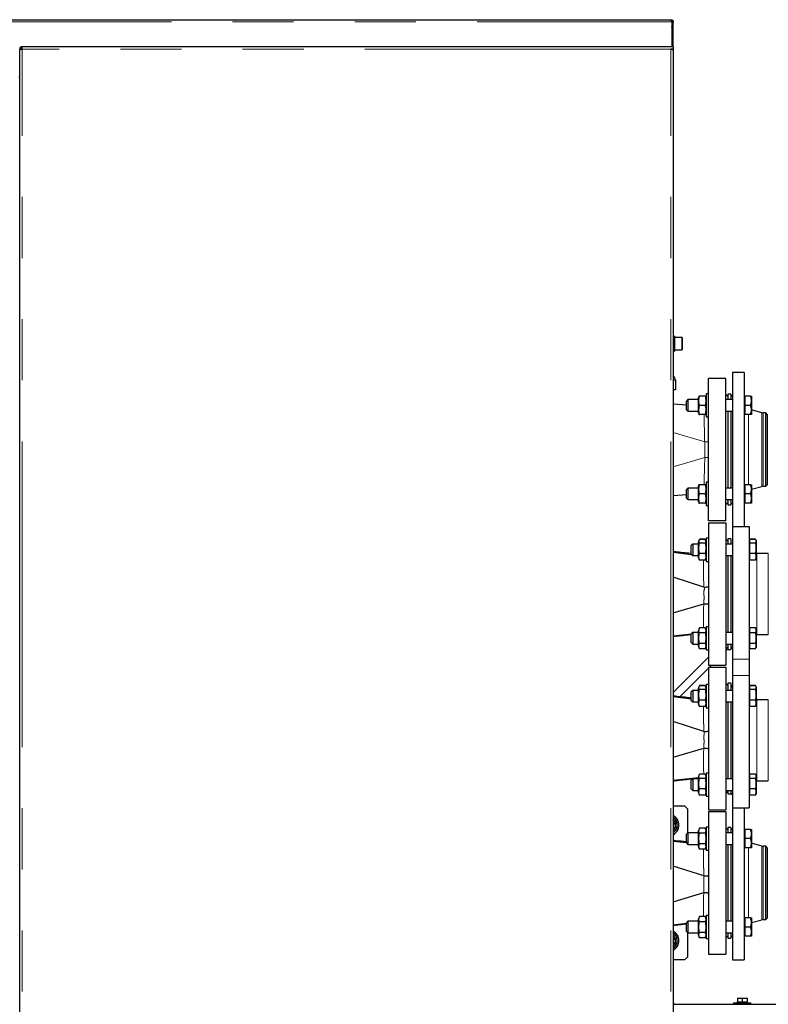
# Model space of a CAD drawing. Header units: millimetres. Extents: x 37 to 252, y 66 to 151.
# Tile 16 of 68: x 57 to 73, y 77 to 97. Entities that reach past the tile are written whole.
import ezdxf

# ---------------------------------------------------------------- set-up
doc = ezdxf.new("R2010")
doc.units = ezdxf.units.MM
doc.linetypes.add('PHANTOM', pattern=[12.7, 6.35, -1.27, 1.27, -1.27, 1.27, -1.27])

msp = doc.modelspace()

# ---------------------------------------------------------------- linework, layer by layer
at = {"color": 7, "linetype": 'Continuous', "lineweight": 25}
for p, q in [((41.386, 97.404), (70.847, 97.404)), ((70.847, 97.404), (70.857, 97.404)), ((70.857, 97.384), (70.857, 97.404)), ((70.877, 97.375), (70.877, 97.359)), ((70.877, 97.359), (70.877, 96.843)), ((70.882, 97.359), (70.902, 97.359)), ((70.882, 97.359), (70.882, 97.348)), ((70.902, 97.359), (70.902, 97.348)), ((70.882, 97.224), (70.877, 97.258)), ((70.882, 97.224), (70.877, 97.224)), ((70.902, 97.348), (70.882, 97.348)), ((70.882, 96.843), (70.882, 97.348)), ((70.902, 96.843), (70.902, 97.348)), ((57.332, 96.793), (57.357, 96.793)), ((57.332, 96.793), (57.332, 96.779)), ((57.332, 69.593), (57.332, 96.779)), ((57.357, 96.793), (57.357, 96.788)), ((57.382, 96.793), (57.382, 96.843)), ((70.852, 96.843), (57.382, 96.843)), ((70.902, 96.843), (70.852, 96.843)), ((70.902, 96.793), (70.852, 96.793)), ((70.877, 96.793), (70.877, 96.788)), ((70.877, 96.788), (70.877, 96.793)), ((70.902, 96.843), (70.902, 96.793)), ((70.902, 96.779), (70.902, 96.793)), ((70.902, 96.779), (70.902, 69.593)), ((57.332, 96.209), (57.312, 96.209)), ((70.932, 90.83), (70.902, 90.83)), ((70.932, 90.83), (70.932, 90.516)), ((71.082, 90.803), (70.932, 90.803)), ((71.092, 90.793), (71.092, 90.553)), ((70.902, 90.516), (70.932, 90.516)), ((70.932, 90.543), (71.082, 90.543)), ((72.377, 90.073), (72.137, 90.073)), ((72.137, 90.073), (72.137, 86.873)), ((72.377, 90.073), (72.377, 86.873)), ((70.947, 89.913), (70.947, 89.713)), ((71.997, 89.953), (71.637, 89.953)), ((71.637, 86.993), (71.637, 89.953)), ((71.997, 86.993), (71.997, 89.953)), ((70.947, 89.713), (70.902, 89.713)), ((71.637, 89.632), (71.587, 89.632)), ((71.587, 89.632), (71.587, 89.152)), ((72.037, 89.573), (71.997, 89.613)), ((72.097, 89.623), (72.037, 89.623)), ((72.037, 89.623), (72.037, 89.512)), ((72.097, 89.623), (72.097, 89.512)), ((72.137, 89.596), (72.097, 89.573)), ((70.902, 89.426), (71.177, 89.406)), ((71.207, 89.512), (71.177, 89.482)), ((71.177, 89.314), (71.177, 89.482)), ((71.427, 89.512), (71.207, 89.512)), ((71.207, 89.512), (71.207, 89.288)), ((71.437, 89.582), (71.427, 89.557)), ((71.427, 89.228), (71.427, 89.557)), ((71.567, 89.582), (71.447, 89.582)), ((71.567, 89.392), (71.447, 89.392)), ((71.587, 89.557), (71.578, 89.582)), ((72.137, 89.512), (71.997, 89.512)), ((72.387, 89.582), (72.377, 89.582)), ((72.387, 89.582), (72.387, 89.487)), ((72.51, 89.582), (72.387, 89.582)), ((72.387, 89.487), (72.387, 89.392)), ((72.387, 89.392), (72.387, 89.297)), ((72.51, 89.392), (72.387, 89.392)), ((72.527, 89.582), (72.527, 89.487)), ((72.527, 89.487), (72.527, 89.297)), ((71.177, 89.302), (71.177, 89.314)), ((71.177, 89.302), (71.207, 89.272)), ((71.207, 89.288), (71.207, 89.272)), ((71.207, 89.272), (71.427, 89.272)), ((71.427, 89.228), (71.437, 89.202)), ((71.567, 89.202), (71.447, 89.202)), ((71.578, 89.202), (71.587, 89.228)), ((71.997, 89.272), (72.137, 89.272)), ((72.037, 89.272), (72.037, 87.674)), ((72.097, 89.272), (72.097, 87.674)), ((72.377, 89.202), (72.387, 89.202)), ((72.387, 89.297), (72.387, 89.202)), ((72.51, 89.202), (72.387, 89.202)), ((72.527, 89.297), (72.527, 89.202)), ((72.742, 89.238), (72.527, 89.296)), ((72.827, 89.234), (72.773, 89.234)), ((72.857, 89.204), (72.827, 89.234)), ((72.827, 87.712), (72.827, 89.234)), ((72.857, 89.204), (72.857, 87.742)), ((71.587, 89.152), (71.637, 89.152)), ((71.637, 87.794), (71.587, 87.794)), ((71.587, 87.794), (71.587, 87.314)), ((71.207, 87.674), (71.177, 87.644)), ((71.177, 87.464), (71.177, 87.644)), ((71.427, 87.674), (71.207, 87.674)), ((71.207, 87.674), (71.207, 87.434)), ((71.437, 87.744), (71.427, 87.718)), ((71.427, 87.389), (71.427, 87.718)), ((71.567, 87.744), (71.447, 87.744)), ((71.567, 87.554), (71.447, 87.554)), ((71.587, 87.718), (71.578, 87.744)), ((72.137, 87.674), (71.997, 87.674)), ((72.387, 87.744), (72.377, 87.744)), ((72.387, 87.744), (72.387, 87.649)), ((72.51, 87.744), (72.387, 87.744)), ((72.387, 87.649), (72.387, 87.554)), ((72.51, 87.554), (72.387, 87.554)), ((72.387, 87.554), (72.387, 87.459)), ((72.527, 87.744), (72.527, 87.649)), ((72.527, 87.65), (72.742, 87.708)), ((72.527, 87.649), (72.527, 87.459)), ((72.773, 87.712), (72.827, 87.712)), ((72.827, 87.712), (72.857, 87.742)), ((70.902, 87.521), (71.177, 87.54)), ((71.177, 87.464), (71.207, 87.434)), ((71.207, 87.434), (71.427, 87.434)), ((71.427, 87.389), (71.437, 87.364)), ((71.567, 87.364), (71.447, 87.364)), ((71.578, 87.364), (71.587, 87.389)), ((71.997, 87.434), (72.137, 87.434)), ((71.997, 87.333), (72.037, 87.373)), ((72.037, 87.434), (72.037, 87.323)), ((72.097, 87.434), (72.097, 87.323)), ((72.097, 87.373), (72.137, 87.35)), ((72.377, 87.364), (72.387, 87.364)), ((72.387, 87.459), (72.387, 87.364)), ((72.51, 87.364), (72.387, 87.364)), ((72.527, 87.459), (72.527, 87.364)), ((71.587, 87.314), (71.637, 87.314)), ((72.037, 87.323), (72.097, 87.323)), ((71.997, 86.993), (71.637, 86.993)), ((71.637, 86.953), (71.997, 86.953)), ((71.637, 86.953), (71.637, 83.993)), ((71.997, 86.953), (71.997, 83.993)), ((72.137, 86.873), (72.477, 86.873)), ((72.137, 86.873), (72.137, 84.122)), ((72.477, 86.873), (72.477, 84.122)), ((71.441, 86.595), (71.427, 86.557)), ((71.427, 86.334), (71.427, 86.557)), ((71.445, 86.605), (71.441, 86.595)), ((71.567, 86.611), (71.447, 86.611)), ((71.567, 86.609), (71.447, 86.609)), ((71.567, 86.531), (71.447, 86.531)), ((71.573, 86.595), (71.57, 86.605)), ((71.587, 86.557), (71.573, 86.595)), ((71.637, 86.632), (71.587, 86.632)), ((71.587, 86.632), (71.587, 86.152)), ((72.037, 86.573), (71.997, 86.613)), ((72.097, 86.623), (72.037, 86.623)), ((72.037, 86.623), (72.037, 86.512)), ((72.097, 86.623), (72.097, 86.512)), ((72.487, 86.582), (72.477, 86.582)), ((72.487, 86.611), (72.487, 86.609)), ((72.61, 86.611), (72.487, 86.611)), ((72.487, 86.609), (72.487, 86.57)), ((72.61, 86.609), (72.487, 86.609)), ((72.487, 86.57), (72.487, 86.531)), ((72.487, 86.531), (72.487, 86.423)), ((72.61, 86.531), (72.487, 86.531)), ((72.62, 86.596), (72.614, 86.605)), ((72.627, 86.582), (72.62, 86.596)), ((72.627, 86.582), (72.627, 86.57)), ((72.627, 86.57), (72.627, 86.423)), ((70.902, 86.341), (71.283, 86.297)), ((71.307, 86.512), (71.277, 86.482)), ((71.277, 86.449), (71.277, 86.482)), ((71.277, 86.302), (71.277, 86.449)), ((71.427, 86.512), (71.307, 86.512)), ((71.307, 86.512), (71.307, 86.468)), ((71.307, 86.468), (71.307, 86.272)), ((71.427, 86.228), (71.427, 86.334)), ((71.567, 86.315), (71.447, 86.315)), ((72.137, 86.512), (71.997, 86.512)), ((72.487, 86.423), (72.487, 86.315)), ((72.61, 86.315), (72.487, 86.315)), ((72.487, 86.315), (72.487, 86.245)), ((72.627, 86.423), (72.627, 86.245)), ((71.277, 86.302), (71.307, 86.272)), ((71.307, 86.272), (71.427, 86.272)), ((71.427, 86.228), (71.441, 86.189)), ((71.567, 86.176), (71.447, 86.176)), ((71.573, 86.189), (71.587, 86.228)), ((71.587, 86.152), (71.637, 86.152)), ((71.997, 86.272), (72.137, 86.272)), ((72.037, 86.272), (72.037, 84.674)), ((72.097, 86.272), (72.097, 84.674)), ((72.477, 86.202), (72.487, 86.202)), ((72.487, 86.245), (72.487, 86.176)), ((72.61, 86.176), (72.487, 86.176)), ((72.619, 86.189), (72.61, 86.176)), ((72.62, 86.189), (72.627, 86.202)), ((72.637, 86.313), (72.627, 86.313)), ((72.627, 86.245), (72.627, 86.202)), ((72.877, 86.313), (72.637, 86.313)), ((71.539, 85.619), (70.902, 85.822)), ((71.539, 85.619), (71.539, 85.619)), ((70.902, 85.081), (71.537, 85.271)), ((71.537, 85.271), (71.538, 85.271)), ((71.446, 84.771), (71.427, 84.718)), ((71.427, 84.474), (71.427, 84.718)), ((71.567, 84.773), (71.447, 84.773)), ((71.587, 84.718), (71.568, 84.771)), ((71.637, 84.794), (71.587, 84.794)), ((71.587, 84.794), (71.587, 84.314)), ((72.487, 84.744), (72.477, 84.744)), ((72.487, 84.773), (72.487, 84.72)), ((72.61, 84.773), (72.487, 84.773)), ((72.487, 84.72), (72.487, 84.667)), ((72.627, 84.744), (72.612, 84.771)), ((72.627, 84.744), (72.627, 84.72)), ((72.627, 84.72), (72.627, 84.558)), ((70.902, 84.603), (71.28, 84.647)), ((71.307, 84.674), (71.277, 84.644)), ((71.277, 84.6), (71.277, 84.644)), ((71.277, 84.464), (71.277, 84.6)), ((71.427, 84.674), (71.307, 84.674)), ((71.307, 84.674), (71.307, 84.616)), ((71.307, 84.616), (71.307, 84.434)), ((71.427, 84.389), (71.427, 84.474)), ((71.567, 84.667), (71.447, 84.667)), ((72.137, 84.674), (71.997, 84.674)), ((72.487, 84.667), (72.487, 84.558)), ((72.61, 84.667), (72.487, 84.667)), ((72.487, 84.558), (72.487, 84.448)), ((72.627, 84.633), (72.637, 84.633)), ((72.627, 84.558), (72.627, 84.391)), ((72.637, 84.633), (72.877, 84.633)), ((71.277, 84.464), (71.307, 84.434)), ((71.307, 84.434), (71.427, 84.434)), ((71.427, 84.389), (71.446, 84.337)), ((71.446, 84.337), (71.447, 84.334)), ((71.567, 84.448), (71.447, 84.448)), ((71.567, 84.334), (71.447, 84.334)), ((71.567, 84.334), (71.568, 84.337)), ((71.568, 84.337), (71.587, 84.389)), ((71.587, 84.314), (71.637, 84.314)), ((71.997, 84.434), (72.137, 84.434)), ((71.997, 84.333), (72.037, 84.373)), ((71.997, 84.296), (72.037, 84.336)), ((72.037, 84.434), (72.037, 84.323)), ((72.037, 84.323), (72.097, 84.323)), ((72.097, 84.434), (72.097, 84.323)), ((72.097, 84.373), (72.137, 84.333)), ((72.477, 84.364), (72.487, 84.364)), ((72.61, 84.448), (72.487, 84.448)), ((72.487, 84.448), (72.487, 84.391)), ((72.487, 84.391), (72.487, 84.334)), ((72.61, 84.334), (72.487, 84.334)), ((72.611, 84.337), (72.61, 84.334)), ((72.612, 84.337), (72.627, 84.364)), ((72.627, 84.391), (72.627, 84.364)), ((71.637, 84.162), (70.902, 83.427)), ((72.137, 84.122), (72.137, 83.784)), ((72.477, 84.122), (72.477, 83.784)), ((71.04, 83.339), (71.637, 83.936)), ((71.637, 83.993), (71.997, 83.993)), ((71.637, 83.953), (71.997, 83.953)), ((71.637, 83.953), (71.637, 80.993)), ((71.655, 83.953), (71.695, 83.993)), ((71.997, 83.953), (71.997, 80.993)), ((72.137, 83.784), (72.137, 81.033)), ((72.477, 83.784), (72.477, 81.033)), ((71.307, 83.472), (71.277, 83.442)), ((71.427, 83.472), (71.307, 83.472)), ((71.307, 83.472), (71.307, 83.426)), ((71.442, 83.557), (71.427, 83.517)), ((71.427, 83.291), (71.427, 83.517)), ((71.446, 83.567), (71.442, 83.557)), ((71.567, 83.571), (71.447, 83.571)), ((71.567, 83.569), (71.447, 83.569)), ((71.567, 83.488), (71.447, 83.488)), ((71.573, 83.557), (71.569, 83.567)), ((71.587, 83.517), (71.573, 83.557)), ((71.637, 83.592), (71.587, 83.592)), ((71.587, 83.592), (71.587, 83.112)), ((72.037, 83.573), (71.997, 83.613)), ((72.137, 83.472), (71.997, 83.472)), ((72.097, 83.623), (72.037, 83.623)), ((72.037, 83.623), (72.037, 83.472)), ((72.097, 83.623), (72.097, 83.472)), ((72.137, 83.573), (72.097, 83.533)), ((72.487, 83.542), (72.477, 83.542)), ((72.487, 83.571), (72.487, 83.569)), ((72.61, 83.571), (72.487, 83.571)), ((72.487, 83.569), (72.487, 83.529)), ((72.61, 83.569), (72.487, 83.569)), ((72.487, 83.529), (72.487, 83.488)), ((72.487, 83.488), (72.487, 83.379)), ((72.61, 83.488), (72.487, 83.488)), ((72.619, 83.557), (72.613, 83.567)), ((72.627, 83.542), (72.619, 83.557)), ((72.627, 83.542), (72.627, 83.529)), ((72.627, 83.529), (72.627, 83.379)), ((70.902, 83.341), (71.277, 83.298)), ((71.277, 83.408), (71.277, 83.442)), ((71.277, 83.262), (71.277, 83.408)), ((71.277, 83.262), (71.307, 83.232)), ((71.307, 83.426), (71.307, 83.232)), ((71.427, 83.188), (71.427, 83.291)), ((71.567, 83.271), (71.447, 83.271)), ((72.487, 83.379), (72.487, 83.271)), ((72.61, 83.271), (72.487, 83.271)), ((72.487, 83.271), (72.487, 83.203)), ((72.627, 83.379), (72.627, 83.203)), ((72.637, 83.273), (72.627, 83.273)), ((72.877, 83.273), (72.637, 83.273)), ((71.307, 83.232), (71.427, 83.232)), ((71.427, 83.188), (71.442, 83.148)), ((71.567, 83.135), (71.447, 83.135)), ((71.573, 83.148), (71.587, 83.188)), ((71.587, 83.112), (71.637, 83.112)), ((71.997, 83.232), (72.137, 83.232)), ((72.037, 83.232), (72.037, 81.634)), ((72.097, 83.232), (72.097, 81.634)), ((72.477, 83.162), (72.487, 83.162)), ((72.487, 83.203), (72.487, 83.135)), ((72.61, 83.135), (72.487, 83.135)), ((72.618, 83.148), (72.61, 83.135)), ((72.619, 83.147), (72.627, 83.162)), ((72.627, 83.203), (72.627, 83.162)), ((71.539, 82.619), (70.902, 82.822)), ((71.539, 82.619), (71.539, 82.619)), ((70.902, 82.081), (71.537, 82.271)), ((71.537, 82.271), (71.538, 82.271)), ((70.902, 81.603), (71.427, 81.664)), ((71.307, 81.634), (71.277, 81.604)), ((71.427, 81.634), (71.307, 81.634)), ((71.307, 81.634), (71.307, 81.584)), ((71.443, 81.722), (71.427, 81.678)), ((71.427, 81.446), (71.427, 81.678)), ((71.567, 81.732), (71.447, 81.732)), ((71.567, 81.642), (71.447, 81.642)), ((71.587, 81.678), (71.571, 81.722)), ((71.637, 81.754), (71.587, 81.754)), ((71.587, 81.754), (71.587, 81.274)), ((72.137, 81.634), (71.997, 81.634)), ((72.487, 81.704), (72.477, 81.704)), ((72.487, 81.732), (72.487, 81.687)), ((72.61, 81.732), (72.487, 81.732)), ((72.487, 81.687), (72.487, 81.642)), ((72.487, 81.642), (72.487, 81.533)), ((72.61, 81.642), (72.487, 81.642)), ((72.627, 81.704), (72.616, 81.723)), ((72.627, 81.704), (72.627, 81.687)), ((72.627, 81.687), (72.627, 81.533)), ((71.277, 81.566), (71.277, 81.604)), ((71.277, 81.424), (71.277, 81.566)), ((71.277, 81.424), (71.307, 81.394)), ((71.307, 81.584), (71.307, 81.394)), ((71.427, 81.349), (71.427, 81.446)), ((71.567, 81.423), (71.447, 81.423)), ((72.487, 81.533), (72.487, 81.423)), ((72.61, 81.423), (72.487, 81.423)), ((72.487, 81.423), (72.487, 81.359)), ((72.627, 81.593), (72.637, 81.593)), ((72.627, 81.533), (72.627, 81.359)), ((72.637, 81.593), (72.877, 81.593)), ((71.307, 81.394), (71.427, 81.394)), ((71.427, 81.349), (71.443, 81.305)), ((71.443, 81.306), (71.447, 81.295)), ((71.447, 81.294), (71.447, 81.296)), ((71.567, 81.295), (71.447, 81.295)), ((71.567, 81.294), (71.447, 81.294)), ((71.567, 81.295), (71.571, 81.306)), ((71.571, 81.305), (71.587, 81.349)), ((71.587, 81.274), (71.637, 81.274)), ((71.997, 81.394), (72.137, 81.394)), ((71.997, 81.333), (72.037, 81.373)), ((72.037, 81.394), (72.037, 81.323)), ((72.037, 81.323), (72.097, 81.323)), ((72.097, 81.394), (72.097, 81.323)), ((72.097, 81.333), (72.137, 81.293)), ((72.477, 81.324), (72.487, 81.324)), ((72.487, 81.359), (72.487, 81.295)), ((72.61, 81.295), (72.487, 81.295)), ((72.487, 81.295), (72.487, 81.294)), ((72.61, 81.294), (72.487, 81.294)), ((72.616, 81.305), (72.61, 81.295)), ((72.616, 81.305), (72.627, 81.324)), ((72.627, 81.359), (72.627, 81.324)), ((70.902, 81.073), (71.137, 81.073)), ((71.197, 81.013), (71.137, 81.073)), ((71.197, 81.013), (71.197, 80.502)), ((72.137, 81.033), (72.477, 81.033)), ((72.137, 81.033), (72.137, 77.873)), ((72.377, 81.033), (72.377, 77.873)), ((71.637, 80.993), (71.997, 80.993)), ((71.637, 80.953), (71.997, 80.953)), ((71.637, 80.953), (71.637, 77.993)), ((71.997, 80.953), (71.997, 77.993)), ((70.905, 80.785), (70.902, 80.787)), ((70.902, 80.782), (70.905, 80.785)), ((70.948, 80.711), (70.902, 80.702)), ((70.902, 80.69), (70.95, 80.7)), ((70.942, 80.616), (70.902, 80.633)), ((70.902, 80.621), (70.937, 80.605)), ((70.937, 80.605), (70.942, 80.616)), ((70.95, 80.7), (70.948, 80.711)), ((71.447, 80.612), (71.427, 80.557)), ((71.567, 80.612), (71.447, 80.612)), ((71.587, 80.557), (71.567, 80.612)), ((71.637, 80.632), (71.587, 80.632)), ((71.587, 80.632), (71.587, 80.152)), ((72.037, 80.573), (71.997, 80.613)), ((72.097, 80.623), (72.037, 80.623)), ((72.037, 80.623), (72.037, 80.512)), ((72.097, 80.623), (72.097, 80.512)), ((72.137, 80.596), (72.097, 80.573)), ((71.207, 80.512), (71.177, 80.482)), ((71.177, 80.302), (71.177, 80.482)), ((71.427, 80.512), (71.207, 80.512)), ((71.207, 80.512), (71.207, 80.272)), ((71.427, 80.228), (71.427, 80.557)), ((71.567, 80.502), (71.447, 80.502)), ((72.137, 80.512), (71.997, 80.512)), ((72.387, 80.582), (72.377, 80.582)), ((72.387, 80.582), (72.387, 80.487)), ((72.51, 80.582), (72.387, 80.582)), ((72.387, 80.487), (72.387, 80.392)), ((72.51, 80.392), (72.387, 80.392)), ((72.387, 80.392), (72.387, 80.297)), ((72.527, 80.582), (72.527, 80.487)), ((72.527, 80.487), (72.527, 80.297)), ((70.902, 80.341), (71.177, 80.309)), ((71.177, 80.302), (71.207, 80.272)), ((71.207, 80.272), (71.427, 80.272)), ((71.427, 80.228), (71.447, 80.173)), ((71.567, 80.283), (71.447, 80.283)), ((71.567, 80.173), (71.587, 80.228)), ((71.997, 80.272), (72.137, 80.272)), ((72.037, 80.272), (72.037, 78.674)), ((72.097, 80.272), (72.097, 78.674)), ((72.377, 80.202), (72.387, 80.202)), ((72.387, 80.297), (72.387, 80.202)), ((72.51, 80.202), (72.387, 80.202)), ((72.527, 80.297), (72.527, 80.202)), ((72.742, 80.238), (72.527, 80.296)), ((72.827, 80.234), (72.773, 80.234)), ((72.857, 80.204), (72.827, 80.234)), ((72.827, 78.712), (72.827, 80.234)), ((72.857, 80.204), (72.857, 78.742)), ((71.567, 80.173), (71.447, 80.173)), ((71.587, 80.152), (71.637, 80.152)), ((71.539, 79.619), (70.902, 79.822)), ((71.539, 79.619), (71.539, 79.619)), ((70.902, 79.081), (71.537, 79.271)), ((71.537, 79.271), (71.538, 79.271)), ((71.447, 78.773), (71.427, 78.718)), ((71.567, 78.773), (71.447, 78.773)), ((71.587, 78.718), (71.567, 78.773)), ((71.637, 78.794), (71.587, 78.794)), ((71.587, 78.794), (71.587, 78.346)), ((70.902, 78.603), (71.177, 78.635)), ((71.207, 78.674), (71.177, 78.644)), ((71.177, 78.464), (71.177, 78.644)), ((71.427, 78.674), (71.207, 78.674)), ((71.207, 78.674), (71.207, 78.434)), ((71.427, 78.389), (71.427, 78.718)), ((71.567, 78.663), (71.447, 78.663)), ((72.137, 78.674), (71.997, 78.674)), ((72.387, 78.744), (72.377, 78.744)), ((72.387, 78.744), (72.387, 78.649)), ((72.51, 78.744), (72.387, 78.744)), ((72.387, 78.649), (72.387, 78.554)), ((72.387, 78.554), (72.387, 78.459)), ((72.51, 78.554), (72.387, 78.554)), ((72.527, 78.744), (72.527, 78.649)), ((72.527, 78.65), (72.742, 78.708)), ((72.527, 78.649), (72.527, 78.459)), ((72.773, 78.712), (72.827, 78.712)), ((72.827, 78.712), (72.857, 78.742)), ((70.904, 78.386), (70.902, 78.387)), ((70.902, 78.384), (70.904, 78.386)), ((71.177, 78.464), (71.207, 78.434)), ((71.197, 78.444), (71.197, 77.933)), ((71.207, 78.434), (71.427, 78.434)), ((71.427, 78.389), (71.447, 78.334)), ((71.567, 78.444), (71.447, 78.444)), ((71.567, 78.334), (71.587, 78.389)), ((71.587, 78.346), (71.587, 78.314)), ((71.997, 78.434), (72.137, 78.434)), ((71.997, 78.333), (72.037, 78.373)), ((72.037, 78.434), (72.037, 78.323)), ((72.097, 78.434), (72.097, 78.323)), ((72.097, 78.373), (72.137, 78.35)), ((72.377, 78.364), (72.387, 78.364)), ((72.387, 78.459), (72.387, 78.364)), ((72.51, 78.364), (72.387, 78.364)), ((72.527, 78.459), (72.527, 78.364)), ((70.947, 78.313), (70.902, 78.303)), ((70.902, 78.291), (70.95, 78.302)), ((70.942, 78.217), (70.902, 78.234)), ((70.902, 78.222), (70.938, 78.207)), ((70.938, 78.207), (70.942, 78.217)), ((70.95, 78.302), (70.947, 78.313)), ((71.567, 78.334), (71.447, 78.334)), ((71.587, 78.314), (71.637, 78.314)), ((72.037, 78.323), (72.097, 78.323)), ((71.137, 77.873), (71.197, 77.933)), ((71.637, 77.993), (71.997, 77.993)), ((71.137, 77.873), (70.902, 77.873)), ((72.137, 77.873), (72.377, 77.873)), ((70.902, 76.98), (70.915, 76.98)), ((70.902, 76.95), (81.705, 76.95)), ((70.915, 76.95), (70.915, 76.98)), ((72.155, 76.98), (72.155, 76.95)), ((72.155, 76.98), (72.515, 76.98)), ((72.23, 77), (72.23, 76.98)), ((72.23, 77), (72.235, 77)), ((72.235, 77.08), (72.235, 77)), ((72.235, 77.08), (72.335, 77.08)), ((72.235, 77), (72.257, 77)), ((72.257, 77), (72.313, 77)), ((72.313, 77), (72.335, 77)), ((72.335, 77.08), (72.335, 77)), ((72.335, 77.08), (72.435, 77.08)), ((72.335, 77), (72.357, 77)), ((72.357, 77), (72.413, 77)), ((72.413, 77), (72.435, 77)), ((72.435, 77.08), (72.435, 77)), ((72.435, 77), (72.44, 77)), ((72.44, 76.98), (72.44, 77)), ((72.515, 76.95), (72.515, 76.98))]:
    msp.add_line(p, q, dxfattribs=at)
at = {"color": 8, "linetype": 'PHANTOM', "lineweight": 18}
for p, q in [((41.431, 97.359), (70.877, 97.359)), ((57.382, 69.593), (57.382, 96.793)), ((70.852, 96.793), (57.382, 96.793)), ((70.852, 69.593), (70.852, 96.793)), ((71.082, 90.543), (71.082, 90.803)), ((70.902, 89.913), (70.947, 89.913)), ((72.466, 89.202), (72.466, 87.744)), ((72.742, 89.238), (72.742, 87.708)), ((72.773, 89.234), (72.773, 87.712)), ((70.902, 88.828), (71.557, 88.636)), ((71.637, 88.636), (71.557, 88.636)), ((71.557, 88.31), (71.557, 88.636)), ((70.902, 88.118), (71.557, 88.31)), ((71.637, 88.31), (71.557, 88.31)), ((72.637, 86.313), (72.637, 84.633)), ((72.877, 84.633), (72.877, 86.313)), ((71.538, 85.271), (71.538, 85.271)), ((72.137, 84.122), (72.477, 84.122)), ((72.137, 83.784), (72.477, 83.784)), ((72.637, 83.273), (72.637, 81.593)), ((72.877, 83.273), (72.877, 81.593)), ((71.538, 82.271), (71.538, 82.271)), ((72.466, 80.202), (72.466, 78.744)), ((72.742, 80.238), (72.742, 78.708)), ((72.773, 80.234), (72.773, 78.712))]:
    msp.add_line(p, q, dxfattribs=at)
at = {"color": 8, "linetype": 'PHANTOM', "lineweight": 18, "flags": 128}
for points in [[(71.546, 87.744), (71.546, 87.811), (71.548, 87.91), (71.55, 88.023), (71.552, 88.141), (71.556, 88.267), (71.557, 88.31), (71.557, 88.31), (71.557, 88.31)], [(71.535, 84.773), (71.534, 84.813), (71.533, 84.877), (71.533, 84.968), (71.534, 85.071), (71.535, 85.168), (71.537, 85.271), (71.537, 85.271), (71.537, 85.271)], [(71.537, 81.732), (71.536, 81.759), (71.534, 81.813), (71.533, 81.877), (71.533, 81.968), (71.534, 82.071), (71.535, 82.168), (71.537, 82.271), (71.537, 82.271), (71.537, 82.271)], [(71.538, 79.271), (71.538, 79.271), (71.54, 79.311), (71.542, 79.442), (71.541, 79.539), (71.539, 79.619), (71.539, 79.619)], [(71.535, 78.773), (71.534, 78.813), (71.533, 78.877), (71.533, 78.968), (71.534, 79.071), (71.535, 79.168), (71.537, 79.271), (71.537, 79.271), (71.537, 79.271)]]:
    msp.add_lwpolyline(points, dxfattribs=at)
at = {"color": 7, "linetype": 'Continuous', "lineweight": 25}
for centre, radius, start, end in [((71.082, 90.793), 0.01, 0, 90), ((71.082, 90.553), 0.01, 270, 360), ((70.827, 89.913), 0.12, 360, 51.3178), ((72.773, 89.354), 0.12, 255, 270), ((72.773, 87.592), 0.12, 90, 105), ((70.797, 80.673), 0.225, 297.8181, 62.1819), ((70.797, 80.673), 0.22, 298.5074, 61.4926), ((70.797, 80.673), 0.19, 303.5477, 56.4523), ((70.797, 80.673), 0.155, 14.2884, 47.4641), ((70.797, 80.673), 0.155, 312.5359, 338.2884), ((70.797, 80.673), 0.155, 338.2884, 14.2884), ((72.773, 80.354), 0.12, 255, 270), ((72.773, 78.592), 0.12, 90, 105), ((70.797, 78.273), 0.225, 297.8181, 62.1819), ((70.797, 78.273), 0.22, 298.5074, 61.4926), ((70.797, 78.273), 0.19, 303.5477, 56.4523), ((70.797, 78.273), 0.155, 14.7919, 47.4641), ((70.797, 78.273), 0.155, 312.5359, 338.7919), ((70.797, 78.273), 0.155, 338.7919, 14.7919)]:
    msp.add_arc(centre, radius, start, end, dxfattribs=at)
at = {"color": 8, "linetype": 'PHANTOM', "lineweight": 18}
for centre, radius, start, end in [((93.16, 89.355), 21.615, 180.4049, 181.9053), ((81.932, 85.956), 10.399, 178.7877, 181.8575)]:
    msp.add_arc(centre, radius, start, end, dxfattribs=at)
at = {"color": 7, "linetype": 'Continuous', "lineweight": 25}
for points, knots in [([(70.877, 97.375), (70.875, 97.375), (70.871, 97.376), (70.865, 97.379), (70.86, 97.383), (70.855, 97.389), (70.852, 97.394), (70.849, 97.399), (70.847, 97.403), (70.847, 97.404), (70.847, 97.404)], [0, 0, 0, 0, 0.088501, 0.183973, 0.291069, 0.411872, 0.545603, 0.690493, 0.841944, 1, 1, 1, 1]), ([(70.857, 97.404), (70.86, 97.404), (70.865, 97.403), (70.874, 97.401), (70.882, 97.397), (70.889, 97.391), (70.895, 97.383), (70.899, 97.375), (70.902, 97.367), (70.902, 97.361), (70.902, 97.359)], [0, 0, 0, 0, 0.1153744, 0.2389841, 0.3681981, 0.5000088, 0.6318776, 0.7608858, 0.8832247, 1, 1, 1, 1]), ([(70.857, 97.384), (70.859, 97.384), (70.861, 97.384), (70.866, 97.382), (70.871, 97.38), (70.875, 97.377), (70.878, 97.372), (70.881, 97.368), (70.882, 97.363), (70.882, 97.36), (70.882, 97.359)], [0, 0, 0, 0, 0.12479, 0.249961, 0.375094, 0.500018, 0.624943, 0.749913, 0.873769, 1, 1, 1, 1]), ([(57.382, 96.843), (57.377, 96.842), (57.365, 96.841), (57.35, 96.832), (57.339, 96.819), (57.333, 96.805), (57.332, 96.796), (57.332, 96.793)], [0, 0, 0, 0, 0.218152, 0.436331, 0.654487, 0.87265, 1, 1, 1, 1]), ([(57.332, 96.779), (57.333, 96.78), (57.334, 96.782), (57.343, 96.785), (57.356, 96.788), (57.37, 96.791), (57.379, 96.792), (57.382, 96.793)], [0, 0, 0, 0, 0.218145, 0.436316, 0.654476, 0.872655, 1, 1, 1, 1]), ([(57.382, 96.818), (57.379, 96.818), (57.373, 96.817), (57.365, 96.812), (57.36, 96.805), (57.357, 96.798), (57.357, 96.794), (57.357, 96.793)], [0, 0, 0, 0, 0.228373, 0.456718, 0.685003, 0.913321, 1, 1, 1, 1]), ([(70.852, 96.793), (70.858, 96.792), (70.869, 96.79), (70.885, 96.787), (70.896, 96.784), (70.902, 96.781), (70.902, 96.779), (70.902, 96.779)], [0, 0, 0, 0, 0.218161, 0.436319, 0.654482, 0.872655, 1, 1, 1, 1]), ([(71.447, 89.582), (71.447, 89.582), (71.441, 89.582), (71.435, 89.582), (71.437, 89.582), (71.438, 89.582)], [0, 0, 0, 0, 0.026599, 0.872858, 1, 1, 1, 1]), ([(71.447, 89.392), (71.442, 89.423), (71.431, 89.487), (71.442, 89.55), (71.447, 89.582)], [0, 0, 0, 0, 0.491184, 1, 1, 1, 1]), ([(71.447, 89.202), (71.442, 89.233), (71.431, 89.297), (71.442, 89.36), (71.447, 89.392)], [0, 0, 0, 0, 0.4911892, 1, 1, 1, 1]), ([(71.567, 89.582), (71.573, 89.551), (71.583, 89.488), (71.573, 89.424), (71.567, 89.392)], [0, 0, 0, 0, 0.49118, 1, 1, 1, 1]), ([(71.577, 89.582), (71.577, 89.582), (71.58, 89.582), (71.573, 89.582), (71.567, 89.582), (71.567, 89.582)], [0, 0, 0, 0, 0.1037966, 0.9733998, 1, 1, 1, 1]), ([(71.567, 89.392), (71.573, 89.361), (71.583, 89.298), (71.573, 89.234), (71.567, 89.202)], [0, 0, 0, 0, 0.4911745, 1, 1, 1, 1]), ([(72.527, 89.487), (72.527, 89.495), (72.526, 89.527), (72.517, 89.558), (72.51, 89.582)], [0, 0, 0, 0, 0.226583, 1, 1, 1, 1]), ([(72.51, 89.582), (72.515, 89.582), (72.525, 89.582), (72.526, 89.582), (72.527, 89.582)], [0, 0, 0, 0, 0.495446, 1, 1, 1, 1]), ([(72.51, 89.392), (72.512, 89.399), (72.522, 89.43), (72.525, 89.462), (72.527, 89.487)], [0, 0, 0, 0, 0.204315, 1, 1, 1, 1]), ([(72.527, 89.297), (72.527, 89.3), (72.527, 89.317), (72.523, 89.349), (72.515, 89.378), (72.51, 89.392)], [0, 0, 0, 0, 0.0700994, 0.5307916, 1, 1, 1, 1]), ([(71.437, 89.202), (71.437, 89.202), (71.434, 89.202), (71.441, 89.202), (71.447, 89.202), (71.447, 89.202)], [0, 0, 0, 0, 0.103796, 0.9734, 1, 1, 1, 1]), ([(71.567, 89.202), (71.567, 89.202), (71.573, 89.202), (71.58, 89.202), (71.577, 89.202), (71.577, 89.202)], [0, 0, 0, 0, 0.0265993, 0.872858, 1, 1, 1, 1]), ([(72.51, 89.202), (72.515, 89.218), (72.525, 89.249), (72.526, 89.281), (72.527, 89.297)], [0, 0, 0, 0, 0.495467, 1, 1, 1, 1]), ([(72.527, 89.202), (72.527, 89.202), (72.527, 89.202), (72.523, 89.202), (72.515, 89.202), (72.51, 89.202)], [0, 0, 0, 0, 0.070093, 0.530791, 1, 1, 1, 1]), ([(71.447, 87.744), (71.447, 87.744), (71.441, 87.744), (71.435, 87.744), (71.437, 87.744), (71.438, 87.744)], [0, 0, 0, 0, 0.026599, 0.872858, 1, 1, 1, 1]), ([(71.447, 87.554), (71.442, 87.585), (71.431, 87.648), (71.442, 87.712), (71.447, 87.744)], [0, 0, 0, 0, 0.4911745, 1, 1, 1, 1]), ([(71.447, 87.364), (71.442, 87.395), (71.431, 87.458), (71.442, 87.522), (71.447, 87.554)], [0, 0, 0, 0, 0.49118, 1, 1, 1, 1]), ([(71.567, 87.744), (71.573, 87.713), (71.583, 87.649), (71.573, 87.586), (71.567, 87.554)], [0, 0, 0, 0, 0.4911892, 1, 1, 1, 1]), ([(71.577, 87.744), (71.577, 87.744), (71.58, 87.744), (71.573, 87.744), (71.567, 87.744), (71.567, 87.744)], [0, 0, 0, 0, 0.1037966, 0.9733998, 1, 1, 1, 1]), ([(71.567, 87.554), (71.573, 87.523), (71.583, 87.459), (71.573, 87.396), (71.567, 87.364)], [0, 0, 0, 0, 0.491184, 1, 1, 1, 1]), ([(72.527, 87.649), (72.527, 87.651), (72.527, 87.668), (72.523, 87.7), (72.515, 87.729), (72.51, 87.744)], [0, 0, 0, 0, 0.0700809, 0.5307811, 1, 1, 1, 1]), ([(72.51, 87.744), (72.515, 87.744), (72.525, 87.744), (72.526, 87.744), (72.527, 87.744)], [0, 0, 0, 0, 0.495446, 1, 1, 1, 1]), ([(72.51, 87.554), (72.515, 87.569), (72.525, 87.6), (72.526, 87.633), (72.527, 87.649)], [0, 0, 0, 0, 0.4954485, 1, 1, 1, 1]), ([(72.527, 87.459), (72.527, 87.466), (72.526, 87.498), (72.517, 87.53), (72.51, 87.554)], [0, 0, 0, 0, 0.226583, 1, 1, 1, 1]), ([(71.437, 87.364), (71.437, 87.364), (71.434, 87.364), (71.441, 87.364), (71.447, 87.364), (71.447, 87.364)], [0, 0, 0, 0, 0.103796, 0.9734, 1, 1, 1, 1]), ([(71.567, 87.364), (71.567, 87.364), (71.573, 87.364), (71.58, 87.364), (71.577, 87.364), (71.577, 87.364)], [0, 0, 0, 0, 0.0265993, 0.872858, 1, 1, 1, 1]), ([(72.51, 87.364), (72.512, 87.37), (72.522, 87.401), (72.525, 87.433), (72.527, 87.459)], [0, 0, 0, 0, 0.204297, 1, 1, 1, 1]), ([(72.527, 87.364), (72.527, 87.364), (72.527, 87.364), (72.523, 87.364), (72.515, 87.364), (72.51, 87.364)], [0, 0, 0, 0, 0.070093, 0.530791, 1, 1, 1, 1]), ([(71.447, 86.531), (71.446, 86.535), (71.439, 86.549), (71.434, 86.574), (71.441, 86.597), (71.447, 86.608), (71.447, 86.609)], [0, 0, 0, 0, 0.129591, 0.552152, 0.986708, 1, 1, 1, 1]), ([(71.447, 86.315), (71.442, 86.35), (71.431, 86.423), (71.442, 86.495), (71.447, 86.531)], [0, 0, 0, 0, 0.4911795, 1, 1, 1, 1]), ([(71.567, 86.609), (71.567, 86.608), (71.573, 86.597), (71.581, 86.575), (71.576, 86.549), (71.569, 86.535), (71.567, 86.531)], [0, 0, 0, 0, 0.013292, 0.436206, 0.870408, 1, 1, 1, 1]), ([(71.567, 86.531), (71.573, 86.496), (71.583, 86.424), (71.573, 86.352), (71.567, 86.315)], [0, 0, 0, 0, 0.4911787, 1, 1, 1, 1]), ([(72.627, 86.57), (72.627, 86.571), (72.627, 86.578), (72.623, 86.591), (72.615, 86.603), (72.61, 86.609)], [0, 0, 0, 0, 0.0700925, 0.5307849, 1, 1, 1, 1]), ([(72.61, 86.531), (72.615, 86.538), (72.625, 86.55), (72.626, 86.563), (72.627, 86.57)], [0, 0, 0, 0, 0.495461, 1, 1, 1, 1]), ([(72.627, 86.423), (72.627, 86.426), (72.627, 86.445), (72.623, 86.482), (72.615, 86.515), (72.61, 86.531)], [0, 0, 0, 0, 0.070086, 0.530777, 1, 1, 1, 1]), ([(71.277, 86.313), (71.272, 86.313), (71.162, 86.325), (71.037, 86.339), (70.918, 86.352), (70.902, 86.354)], [0, 0, 0, 0, 0.044403, 0.876035, 1, 1, 1, 1]), ([(71.447, 86.176), (71.442, 86.199), (71.431, 86.245), (71.442, 86.291), (71.447, 86.315)], [0, 0, 0, 0, 0.491178, 1, 1, 1, 1]), ([(71.567, 86.315), (71.573, 86.292), (71.583, 86.246), (71.573, 86.199), (71.567, 86.176)], [0, 0, 0, 0, 0.491178, 1, 1, 1, 1]), ([(72.61, 86.315), (72.615, 86.333), (72.625, 86.368), (72.626, 86.405), (72.627, 86.423)], [0, 0, 0, 0, 0.495454, 1, 1, 1, 1]), ([(72.627, 86.245), (72.625, 86.264), (72.622, 86.288), (72.612, 86.31), (72.61, 86.315)], [0, 0, 0, 0, 0.795697, 1, 1, 1, 1]), ([(71.442, 86.189), (71.442, 86.188), (71.443, 86.184), (71.445, 86.179), (71.447, 86.176)], [0, 0, 0, 0, 0.270825, 1, 1, 1, 1]), ([(71.567, 86.176), (71.569, 86.179), (71.572, 86.184), (71.572, 86.188), (71.573, 86.189)], [0, 0, 0, 0, 0.729067, 1, 1, 1, 1]), ([(72.61, 86.176), (72.617, 86.194), (72.626, 86.216), (72.627, 86.24), (72.627, 86.245)], [0, 0, 0, 0, 0.7734, 1, 1, 1, 1]), ([(71.539, 85.619), (71.548, 85.618), (71.566, 85.618), (71.593, 85.619), (71.615, 85.621), (71.631, 85.624), (71.636, 85.627), (71.637, 85.628), (71.637, 85.629), (71.637, 85.629)], [0, 0, 0, 0, 0.187572, 0.37514, 0.56271, 0.750299, 0.9379, 0.989498, 1, 1, 1, 1]), ([(71.538, 85.271), (71.547, 85.271), (71.565, 85.272), (71.591, 85.27), (71.614, 85.267), (71.63, 85.263), (71.636, 85.259), (71.637, 85.257), (71.637, 85.256), (71.637, 85.256)], [0, 0, 0, 0, 0.185869, 0.371738, 0.557607, 0.743516, 0.929457, 0.991581, 1, 1, 1, 1]), ([(71.447, 84.667), (71.446, 84.672), (71.439, 84.691), (71.434, 84.726), (71.441, 84.757), (71.447, 84.773), (71.447, 84.773)], [0, 0, 0, 0, 0.129591, 0.552152, 0.98671, 1, 1, 1, 1]), ([(71.567, 84.773), (71.567, 84.773), (71.573, 84.757), (71.581, 84.727), (71.576, 84.691), (71.569, 84.672), (71.567, 84.667)], [0, 0, 0, 0, 0.01329, 0.436206, 0.870408, 1, 1, 1, 1]), ([(72.627, 84.72), (72.627, 84.721), (72.627, 84.731), (72.623, 84.749), (72.615, 84.765), (72.61, 84.773)], [0, 0, 0, 0, 0.070107, 0.530785, 1, 1, 1, 1]), ([(72.61, 84.667), (72.615, 84.676), (72.625, 84.693), (72.626, 84.711), (72.627, 84.72)], [0, 0, 0, 0, 0.495457, 1, 1, 1, 1]), ([(70.902, 84.592), (70.917, 84.594), (71.036, 84.607), (71.161, 84.62), (71.271, 84.633), (71.277, 84.633)], [0, 0, 0, 0, 0.119112, 0.948396, 1, 1, 1, 1]), ([(71.447, 84.448), (71.442, 84.484), (71.431, 84.557), (71.442, 84.63), (71.447, 84.667)], [0, 0, 0, 0, 0.491177, 1, 1, 1, 1]), ([(71.567, 84.667), (71.573, 84.631), (71.583, 84.558), (71.573, 84.485), (71.567, 84.448)], [0, 0, 0, 0, 0.491177, 1, 1, 1, 1]), ([(72.627, 84.558), (72.627, 84.56), (72.627, 84.58), (72.623, 84.617), (72.615, 84.65), (72.61, 84.667)], [0, 0, 0, 0, 0.070085, 0.530788, 1, 1, 1, 1]), ([(72.61, 84.448), (72.615, 84.466), (72.625, 84.502), (72.626, 84.539), (72.627, 84.558)], [0, 0, 0, 0, 0.495466, 1, 1, 1, 1]), ([(71.447, 84.334), (71.442, 84.353), (71.431, 84.391), (71.442, 84.429), (71.447, 84.448)], [0, 0, 0, 0, 0.491179, 1, 1, 1, 1]), ([(71.567, 84.448), (71.573, 84.429), (71.583, 84.391), (71.573, 84.354), (71.567, 84.334)], [0, 0, 0, 0, 0.491179, 1, 1, 1, 1]), ([(72.627, 84.391), (72.625, 84.406), (72.622, 84.426), (72.612, 84.444), (72.61, 84.448)], [0, 0, 0, 0, 0.795692, 1, 1, 1, 1]), ([(72.61, 84.334), (72.617, 84.349), (72.626, 84.368), (72.627, 84.387), (72.627, 84.391)], [0, 0, 0, 0, 0.773396, 1, 1, 1, 1]), ([(71.447, 83.488), (71.446, 83.491), (71.439, 83.506), (71.434, 83.533), (71.441, 83.557), (71.447, 83.569), (71.447, 83.569)], [0, 0, 0, 0, 0.129594, 0.552149, 0.986708, 1, 1, 1, 1]), ([(71.447, 83.271), (71.442, 83.306), (71.431, 83.379), (71.442, 83.451), (71.447, 83.488)], [0, 0, 0, 0, 0.49118, 1, 1, 1, 1]), ([(71.567, 83.569), (71.567, 83.569), (71.573, 83.557), (71.581, 83.534), (71.576, 83.507), (71.569, 83.491), (71.567, 83.488)], [0, 0, 0, 0, 0.013292, 0.436207, 0.870405, 1, 1, 1, 1]), ([(71.567, 83.488), (71.573, 83.452), (71.583, 83.38), (71.573, 83.308), (71.567, 83.271)], [0, 0, 0, 0, 0.4911804, 1, 1, 1, 1]), ([(72.627, 83.529), (72.627, 83.53), (72.627, 83.537), (72.623, 83.551), (72.615, 83.563), (72.61, 83.569)], [0, 0, 0, 0, 0.070092, 0.530783, 1, 1, 1, 1]), ([(72.61, 83.488), (72.615, 83.495), (72.625, 83.508), (72.626, 83.522), (72.627, 83.529)], [0, 0, 0, 0, 0.495461, 1, 1, 1, 1]), ([(72.627, 83.379), (72.627, 83.382), (72.627, 83.401), (72.623, 83.438), (72.615, 83.471), (72.61, 83.488)], [0, 0, 0, 0, 0.070102, 0.530792, 1, 1, 1, 1]), ([(71.277, 83.313), (71.272, 83.313), (71.162, 83.325), (71.037, 83.339), (70.918, 83.352), (70.902, 83.354)], [0, 0, 0, 0, 0.044403, 0.876034, 1, 1, 1, 1]), ([(71.447, 83.135), (71.442, 83.157), (71.431, 83.203), (71.442, 83.248), (71.447, 83.271)], [0, 0, 0, 0, 0.491179, 1, 1, 1, 1]), ([(71.567, 83.271), (71.573, 83.249), (71.583, 83.203), (71.573, 83.158), (71.567, 83.135)], [0, 0, 0, 0, 0.491179, 1, 1, 1, 1]), ([(72.61, 83.271), (72.615, 83.288), (72.625, 83.324), (72.626, 83.361), (72.627, 83.379)], [0, 0, 0, 0, 0.495451, 1, 1, 1, 1]), ([(72.627, 83.203), (72.625, 83.221), (72.622, 83.244), (72.612, 83.266), (72.61, 83.271)], [0, 0, 0, 0, 0.795698, 1, 1, 1, 1]), ([(71.442, 83.148), (71.442, 83.147), (71.443, 83.143), (71.445, 83.139), (71.447, 83.135)], [0, 0, 0, 0, 0.1777393, 1, 1, 1, 1]), ([(71.567, 83.135), (71.569, 83.139), (71.572, 83.143), (71.572, 83.147), (71.572, 83.148)], [0, 0, 0, 0, 0.822185, 1, 1, 1, 1]), ([(72.61, 83.135), (72.617, 83.152), (72.626, 83.175), (72.627, 83.198), (72.627, 83.203)], [0, 0, 0, 0, 0.773406, 1, 1, 1, 1]), ([(71.539, 82.619), (71.548, 82.618), (71.566, 82.618), (71.593, 82.619), (71.615, 82.621), (71.631, 82.624), (71.636, 82.627), (71.637, 82.628), (71.637, 82.629), (71.637, 82.629)], [0, 0, 0, 0, 0.187572, 0.37514, 0.562709, 0.750299, 0.9379, 0.989498, 1, 1, 1, 1]), ([(71.538, 82.271), (71.547, 82.271), (71.565, 82.272), (71.591, 82.27), (71.614, 82.267), (71.63, 82.263), (71.636, 82.259), (71.637, 82.257), (71.637, 82.256), (71.637, 82.256)], [0, 0, 0, 0, 0.185869, 0.371739, 0.557607, 0.743516, 0.92946, 0.991581, 1, 1, 1, 1]), ([(70.902, 81.592), (70.917, 81.594), (71.036, 81.607), (71.211, 81.626), (71.371, 81.644), (71.427, 81.65)], [0, 0, 0, 0, 0.08508, 0.677424, 1, 1, 1, 1]), ([(71.447, 81.642), (71.446, 81.646), (71.439, 81.662), (71.434, 81.692), (71.441, 81.718), (71.447, 81.732), (71.447, 81.732)], [0, 0, 0, 0, 0.1295903, 0.5521543, 0.98671, 1, 1, 1, 1]), ([(71.447, 81.423), (71.442, 81.459), (71.431, 81.532), (71.442, 81.605), (71.447, 81.642)], [0, 0, 0, 0, 0.491178, 1, 1, 1, 1]), ([(71.567, 81.732), (71.567, 81.732), (71.573, 81.719), (71.581, 81.692), (71.576, 81.662), (71.569, 81.646), (71.567, 81.642)], [0, 0, 0, 0, 0.01329, 0.436204, 0.870409, 1, 1, 1, 1]), ([(71.567, 81.642), (71.573, 81.606), (71.583, 81.533), (71.573, 81.46), (71.567, 81.423)], [0, 0, 0, 0, 0.491178, 1, 1, 1, 1]), ([(72.627, 81.687), (72.627, 81.688), (72.627, 81.696), (72.623, 81.711), (72.615, 81.725), (72.61, 81.732)], [0, 0, 0, 0, 0.0700854, 0.5307922, 1, 1, 1, 1]), ([(72.61, 81.642), (72.615, 81.649), (72.625, 81.664), (72.626, 81.679), (72.627, 81.687)], [0, 0, 0, 0, 0.495458, 1, 1, 1, 1]), ([(72.627, 81.533), (72.627, 81.535), (72.627, 81.555), (72.623, 81.592), (72.615, 81.625), (72.61, 81.642)], [0, 0, 0, 0, 0.070094, 0.530785, 1, 1, 1, 1]), ([(71.447, 81.295), (71.442, 81.316), (71.431, 81.359), (71.442, 81.402), (71.447, 81.423)], [0, 0, 0, 0, 0.491183, 1, 1, 1, 1]), ([(71.567, 81.423), (71.573, 81.402), (71.583, 81.36), (71.573, 81.317), (71.567, 81.295)], [0, 0, 0, 0, 0.491177, 1, 1, 1, 1]), ([(72.61, 81.423), (72.615, 81.441), (72.625, 81.477), (72.626, 81.514), (72.627, 81.533)], [0, 0, 0, 0, 0.495462, 1, 1, 1, 1]), ([(72.627, 81.359), (72.625, 81.377), (72.622, 81.398), (72.612, 81.419), (72.61, 81.423)], [0, 0, 0, 0, 0.795695, 1, 1, 1, 1]), ([(72.61, 81.295), (72.617, 81.312), (72.626, 81.333), (72.627, 81.355), (72.627, 81.359)], [0, 0, 0, 0, 0.773401, 1, 1, 1, 1]), ([(71.447, 80.502), (71.442, 80.52), (71.431, 80.556), (71.442, 80.593), (71.447, 80.612)], [0, 0, 0, 0, 0.491179, 1, 1, 1, 1]), ([(71.567, 80.612), (71.573, 80.594), (71.583, 80.557), (71.573, 80.521), (71.567, 80.502)], [0, 0, 0, 0, 0.491185, 1, 1, 1, 1]), ([(71.447, 80.283), (71.442, 80.318), (71.431, 80.392), (71.442, 80.465), (71.447, 80.502)], [0, 0, 0, 0, 0.491173, 1, 1, 1, 1]), ([(71.567, 80.502), (71.573, 80.466), (71.583, 80.393), (71.573, 80.32), (71.567, 80.283)], [0, 0, 0, 0, 0.491184, 1, 1, 1, 1]), ([(72.527, 80.487), (72.527, 80.49), (72.527, 80.507), (72.523, 80.539), (72.515, 80.568), (72.51, 80.582)], [0, 0, 0, 0, 0.070082, 0.530772, 1, 1, 1, 1]), ([(72.51, 80.582), (72.515, 80.582), (72.525, 80.582), (72.526, 80.582), (72.527, 80.582)], [0, 0, 0, 0, 0.495457, 1, 1, 1, 1]), ([(72.51, 80.392), (72.515, 80.408), (72.525, 80.439), (72.526, 80.471), (72.527, 80.487)], [0, 0, 0, 0, 0.495443, 1, 1, 1, 1]), ([(72.527, 80.297), (72.527, 80.305), (72.526, 80.337), (72.517, 80.368), (72.51, 80.392)], [0, 0, 0, 0, 0.226588, 1, 1, 1, 1]), ([(71.177, 80.324), (71.101, 80.332), (71.009, 80.342), (70.918, 80.352), (70.902, 80.354)], [0, 0, 0, 0, 0.830959, 1, 1, 1, 1]), ([(71.447, 80.173), (71.446, 80.178), (71.439, 80.198), (71.434, 80.234), (71.441, 80.266), (71.447, 80.282), (71.447, 80.283)], [0, 0, 0, 0, 0.129591, 0.552152, 0.986706, 1, 1, 1, 1]), ([(71.567, 80.283), (71.567, 80.282), (71.573, 80.266), (71.581, 80.234), (71.576, 80.198), (71.569, 80.178), (71.567, 80.173)], [0, 0, 0, 0, 0.0132936, 0.4362036, 0.8704087, 1, 1, 1, 1]), ([(72.51, 80.202), (72.512, 80.209), (72.522, 80.24), (72.525, 80.272), (72.527, 80.297)], [0, 0, 0, 0, 0.204297, 1, 1, 1, 1]), ([(72.527, 80.202), (72.527, 80.202), (72.527, 80.202), (72.523, 80.202), (72.515, 80.202), (72.51, 80.202)], [0, 0, 0, 0, 0.070093, 0.530791, 1, 1, 1, 1]), ([(71.539, 79.619), (71.548, 79.618), (71.566, 79.618), (71.593, 79.619), (71.615, 79.621), (71.631, 79.624), (71.636, 79.627), (71.637, 79.628), (71.637, 79.629), (71.637, 79.629)], [0, 0, 0, 0, 0.187572, 0.37514, 0.562709, 0.750298, 0.9379, 0.989498, 1, 1, 1, 1]), ([(71.538, 79.271), (71.547, 79.271), (71.565, 79.272), (71.591, 79.27), (71.614, 79.267), (71.63, 79.263), (71.636, 79.259), (71.637, 79.257), (71.637, 79.256), (71.637, 79.256)], [0, 0, 0, 0, 0.185869, 0.371739, 0.557607, 0.743516, 0.92946, 0.991584, 1, 1, 1, 1]), ([(71.447, 78.663), (71.442, 78.681), (71.431, 78.718), (71.442, 78.755), (71.447, 78.773)], [0, 0, 0, 0, 0.491185, 1, 1, 1, 1]), ([(71.567, 78.773), (71.573, 78.755), (71.583, 78.719), (71.573, 78.682), (71.567, 78.663)], [0, 0, 0, 0, 0.491179, 1, 1, 1, 1]), ([(70.902, 78.592), (70.917, 78.594), (71.009, 78.604), (71.1, 78.614), (71.177, 78.622)], [0, 0, 0, 0, 0.162426, 1, 1, 1, 1]), ([(71.447, 78.444), (71.442, 78.48), (71.431, 78.553), (71.442, 78.626), (71.447, 78.663)], [0, 0, 0, 0, 0.491184, 1, 1, 1, 1]), ([(71.567, 78.663), (71.573, 78.628), (71.583, 78.554), (71.573, 78.481), (71.567, 78.444)], [0, 0, 0, 0, 0.491173, 1, 1, 1, 1]), ([(72.527, 78.649), (72.527, 78.651), (72.527, 78.668), (72.523, 78.7), (72.515, 78.729), (72.51, 78.744)], [0, 0, 0, 0, 0.070099, 0.530781, 1, 1, 1, 1]), ([(72.51, 78.744), (72.517, 78.744), (72.526, 78.744), (72.527, 78.744), (72.527, 78.744)], [0, 0, 0, 0, 0.7734067, 1, 1, 1, 1]), ([(72.51, 78.554), (72.515, 78.569), (72.525, 78.6), (72.526, 78.633), (72.527, 78.649)], [0, 0, 0, 0, 0.4954615, 1, 1, 1, 1]), ([(72.527, 78.459), (72.527, 78.461), (72.527, 78.478), (72.523, 78.51), (72.515, 78.539), (72.51, 78.554)], [0, 0, 0, 0, 0.0700994, 0.5307864, 1, 1, 1, 1]), ([(71.447, 78.334), (71.446, 78.339), (71.439, 78.359), (71.434, 78.395), (71.441, 78.427), (71.447, 78.444), (71.447, 78.444)], [0, 0, 0, 0, 0.129591, 0.55215, 0.986706, 1, 1, 1, 1]), ([(71.567, 78.444), (71.567, 78.444), (71.573, 78.428), (71.581, 78.396), (71.576, 78.36), (71.569, 78.339), (71.567, 78.334)], [0, 0, 0, 0, 0.013294, 0.436206, 0.870408, 1, 1, 1, 1]), ([(72.51, 78.364), (72.515, 78.379), (72.525, 78.41), (72.526, 78.443), (72.527, 78.459)], [0, 0, 0, 0, 0.495467, 1, 1, 1, 1]), ([(72.527, 78.364), (72.527, 78.364), (72.526, 78.364), (72.517, 78.364), (72.51, 78.364)], [0, 0, 0, 0, 0.2265933, 1, 1, 1, 1])]:
    msp.add_open_spline(points, degree=3, knots=knots, dxfattribs=at)
at = {"color": 8, "linetype": 'PHANTOM', "lineweight": 18}
for points, knots in [([(71.538, 85.271), (71.538, 85.271), (71.538, 85.284), (71.541, 85.34), (71.548, 85.437), (71.528, 85.519), (71.566, 85.619), (71.539, 85.619), (71.539, 85.619)], [0, 0, 0, 0, 0.000007, 0.114706, 0.49431, 0.770234, 0.999997, 1, 1, 1, 1]), ([(71.539, 85.619), (71.539, 85.619), (71.539, 85.619), (71.539, 85.619), (71.539, 85.619)], [0, 0, 0, 0, 0.02994, 1, 1, 1, 1]), ([(71.539, 82.619), (71.539, 82.619), (71.539, 82.648), (71.536, 82.705), (71.535, 82.793), (71.533, 82.881), (71.533, 82.967), (71.533, 83.05), (71.533, 83.108), (71.534, 83.133), (71.534, 83.135)], [0, 0, 0, 0, 0.000004, 0.141692, 0.283376, 0.445495, 0.608324, 0.770432, 0.976649, 1, 1, 1, 1]), ([(71.538, 82.271), (71.538, 82.271), (71.538, 82.284), (71.541, 82.341), (71.545, 82.431), (71.536, 82.532), (71.551, 82.595), (71.539, 82.619), (71.539, 82.619)], [0, 0, 0, 0, 0.000007, 0.114706, 0.494304, 0.770236, 0.999992, 1, 1, 1, 1]), ([(71.539, 82.619), (71.539, 82.619), (71.539, 82.619), (71.539, 82.619), (71.539, 82.619)], [0, 0, 0, 0, 0.013256, 1, 1, 1, 1]), ([(71.539, 79.619), (71.539, 79.619), (71.539, 79.648), (71.536, 79.705), (71.535, 79.793), (71.533, 79.881), (71.533, 79.966), (71.533, 80.051), (71.534, 80.122), (71.535, 80.158), (71.535, 80.173)], [0, 0, 0, 0, 0.000003, 0.12713, 0.254254, 0.399708, 0.545806, 0.691254, 0.876278, 1, 1, 1, 1]), ([(71.539, 79.619), (71.539, 79.619), (71.539, 79.619), (71.539, 79.619), (71.539, 79.619)], [0, 0, 0, 0, 0.013256, 1, 1, 1, 1]), ([(71.538, 79.271), (71.538, 79.271), (71.538, 79.271), (71.538, 79.271), (71.538, 79.271)], [0, 0, 0, 0, 0.976529, 1, 1, 1, 1])]:
    msp.add_open_spline(points, degree=3, knots=knots, dxfattribs=at)

doc.saveas('drawing.dxf')
